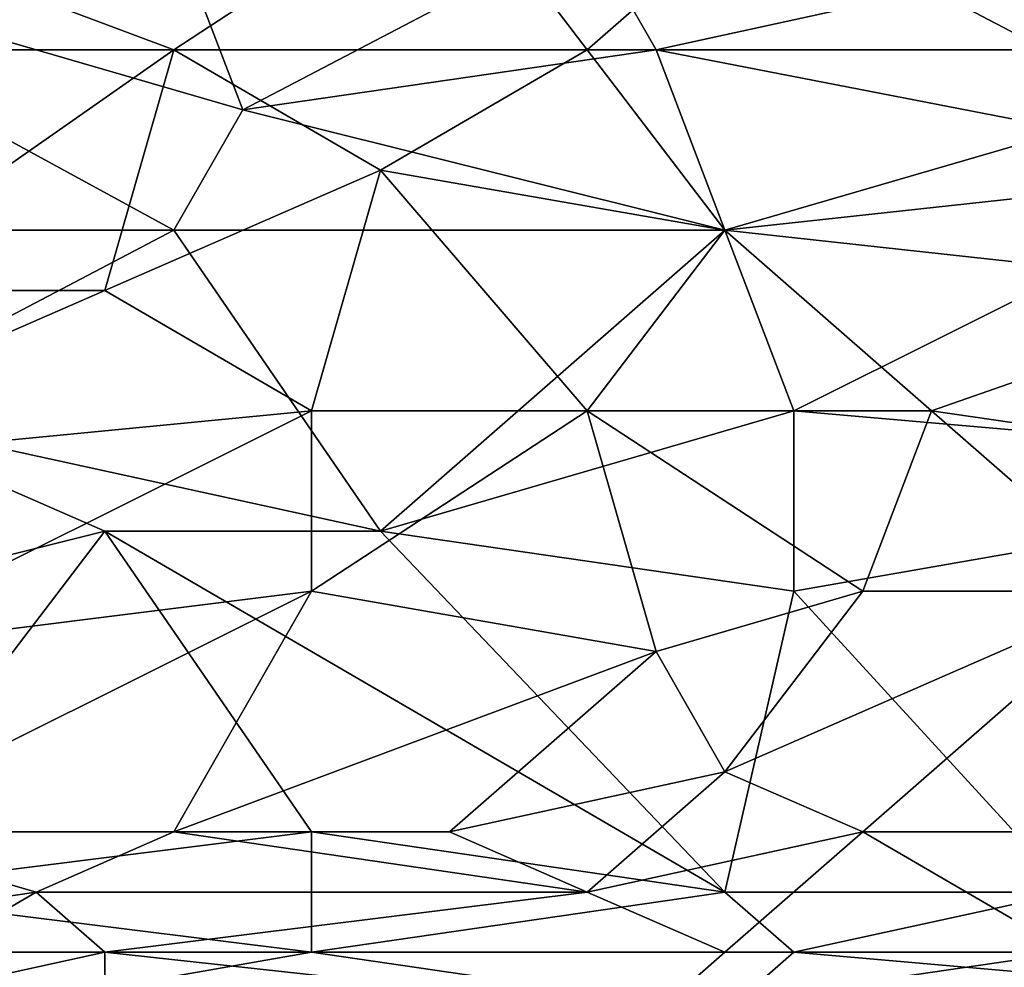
# Model space of a CAD drawing. Extents: x -1.1 to 1.1, y -0.36 to 0.36.
# Tile 212 of 256: x -0.0899 to -0.026, y -0.309 to -0.2474. Entities that reach past the tile are written whole.
import ezdxf

# ---------------------------------------------------------------- set-up
doc = ezdxf.new("R2010")
doc.units = 0

msp = doc.modelspace()

# ---------------------------------------------------------------- linework, layer by layer
for points in [[(-0.003905, -0.249401, 0.395516), (-0.003905, -0.233776, 0.39822), (-0.044144, -0.241588, 0.396835)], [(-0.079912, -0.249401, 0.39515), (-0.062028, -0.237682, 0.397355), (-0.11121, -0.237682, 0.396608)], [(-0.11121, -0.237682, 0.396608), (-0.102268, -0.249401, 0.394792), (-0.079912, -0.249401, 0.39515)], [(-0.053086, -0.249401, 0.395426), (-0.062028, -0.237682, 0.397355), (-0.079912, -0.249401, 0.39515)], [(-0.044144, -0.241588, 0.396835), (-0.062028, -0.237682, 0.397355), (-0.053086, -0.249401, 0.395426)], [(-0.079912, -0.26112, 0.266522), (-0.124623, -0.26112, 0.266498), (-0.115681, -0.241588, 0.266551)], [(-0.115681, -0.241588, 0.266551), (-0.079912, -0.241588, 0.266557), (-0.075441, -0.253307, 0.266586)], [(-0.075441, -0.253307, 0.266586), (-0.079912, -0.26112, 0.266522), (-0.115681, -0.241588, 0.266551)], [(-0.075441, -0.253307, 0.266586), (-0.079912, -0.241588, 0.266557), (-0.053086, -0.241588, 0.266556)], [(-0.053086, -0.241588, 0.266556), (-0.048615, -0.249401, 0.266591), (-0.075441, -0.253307, 0.266586)], [(-0.030731, -0.245495, 0.266581), (-0.048615, -0.249401, 0.266591), (-0.053086, -0.241588, 0.266556)], [(-0.053086, -0.249401, 0.395426), (-0.003905, -0.249401, 0.395516), (-0.044144, -0.241588, 0.396835)], [(-0.030731, -0.245495, 0.266581), (0.005037, -0.241588, 0.266601), (-0.008376, -0.257213, 0.266596)], [(-0.030731, -0.245495, 0.266581), (-0.008376, -0.257213, 0.266596), (-0.048615, -0.249401, 0.266591)], [(-0.079912, -0.249401, 0.39515), (-0.102268, -0.249401, 0.394792), (-0.102268, -0.265026, 0.391919)], [(-0.102268, -0.265026, 0.391919), (-0.084383, -0.265026, 0.392191), (-0.079912, -0.249401, 0.39515)], [(-0.066499, -0.257213, 0.393894), (-0.079912, -0.249401, 0.39515), (-0.084383, -0.265026, 0.392191)], [(-0.079912, -0.249401, 0.39515), (-0.066499, -0.257213, 0.393894), (-0.053086, -0.249401, 0.395426)], [(-0.048615, -0.249401, 0.266591), (-0.044144, -0.26112, 0.266537), (-0.075441, -0.253307, 0.266586)], [(-0.066499, -0.257213, 0.393894), (-0.044144, -0.26112, 0.393319), (-0.053086, -0.249401, 0.395426)], [(-0.003905, -0.249401, 0.395516), (-0.053086, -0.249401, 0.395426), (-0.044144, -0.26112, 0.393319)], [(-0.044144, -0.26112, 0.266537), (-0.048615, -0.249401, 0.266591), (-0.008376, -0.257213, 0.266596)], [(-0.008376, -0.265026, 0.392581), (-0.003905, -0.249401, 0.395516), (-0.044144, -0.26112, 0.393319)], [(-0.044144, -0.26112, 0.266537), (-0.079912, -0.26112, 0.266522), (-0.075441, -0.253307, 0.266586)], [(-0.07097, -0.272838, 0.390765), (-0.066499, -0.257213, 0.393894), (-0.084383, -0.265026, 0.392191)], [(-0.053086, -0.272838, 0.390888), (-0.066499, -0.257213, 0.393894), (-0.07097, -0.272838, 0.390765)], [(-0.044144, -0.26112, 0.393319), (-0.066499, -0.257213, 0.393894), (-0.053086, -0.272838, 0.390888)], [(-0.008376, -0.257213, 0.266596), (-0.039673, -0.272838, 0.266326), (-0.044144, -0.26112, 0.266537)], [(-0.008376, -0.257213, 0.266596), (0.005037, -0.276745, 0.266286), (-0.039673, -0.272838, 0.266326)], [(-0.124623, -0.26112, 0.266498), (-0.079912, -0.26112, 0.266522), (-0.102268, -0.272838, 0.266296)], [(-0.102268, -0.272838, 0.266296), (-0.079912, -0.26112, 0.266522), (-0.066499, -0.280651, 0.266098)], [(-0.044144, -0.26112, 0.266537), (-0.066499, -0.280651, 0.266098), (-0.079912, -0.26112, 0.266522)], [(-0.044144, -0.26112, 0.266537), (-0.039673, -0.272838, 0.266326), (-0.066499, -0.280651, 0.266098)], [(-0.030731, -0.272838, 0.390965), (-0.044144, -0.26112, 0.393319), (-0.053086, -0.272838, 0.390888)], [(-0.044144, -0.26112, 0.393319), (-0.030731, -0.272838, 0.390965), (-0.008376, -0.265026, 0.392581)], [(-0.11121, -0.276745, 0.389529), (-0.07097, -0.272838, 0.390765), (-0.084383, -0.265026, 0.392191)], [(-0.102268, -0.265026, 0.391919), (-0.11121, -0.276745, 0.389529), (-0.084383, -0.265026, 0.392191)], [(-0.003905, -0.276745, 0.390133), (-0.008376, -0.265026, 0.392581), (-0.030731, -0.272838, 0.390965)], [(-0.084383, -0.280651, 0.266094), (-0.115681, -0.288463, 0.265824), (-0.102268, -0.272838, 0.266296)], [(-0.07097, -0.272838, 0.390765), (-0.11121, -0.276745, 0.389529), (-0.102268, -0.288463, 0.387078)], [(-0.084383, -0.280651, 0.266094), (-0.102268, -0.272838, 0.266296), (-0.066499, -0.280651, 0.266098)], [(-0.102268, -0.288463, 0.387078), (-0.07097, -0.284557, 0.388253), (-0.07097, -0.272838, 0.390765)], [(-0.07097, -0.272838, 0.390765), (-0.07097, -0.284557, 0.388253), (-0.053086, -0.272838, 0.390888)], [(-0.048615, -0.288463, 0.387463), (-0.053086, -0.272838, 0.390888), (-0.07097, -0.284557, 0.388253)], [(-0.039673, -0.272838, 0.266326), (-0.039673, -0.284557, 0.266007), (-0.066499, -0.280651, 0.266098)], [(-0.035202, -0.284557, 0.388403), (-0.030731, -0.272838, 0.390965), (-0.053086, -0.272838, 0.390888)], [(-0.053086, -0.272838, 0.390888), (-0.048615, -0.288463, 0.387463), (-0.035202, -0.284557, 0.388403)], [(-0.039673, -0.284557, 0.266007), (-0.039673, -0.272838, 0.266326), (0.005037, -0.276745, 0.266286)], [(-0.030731, -0.272838, 0.390965), (-0.035202, -0.284557, 0.388403), (-0.017318, -0.284557, 0.3884)], [(-0.030731, -0.272838, 0.390965), (-0.017318, -0.284557, 0.3884), (-0.003905, -0.276745, 0.390133)], [(-0.021789, -0.304088, 0.265309), (-0.039673, -0.284557, 0.266007), (0.005037, -0.276745, 0.266286)], [(-0.102268, -0.304088, 0.265261), (-0.115681, -0.288463, 0.265824), (-0.084383, -0.280651, 0.266094)], [(-0.07097, -0.300182, 0.265412), (-0.102268, -0.304088, 0.265261), (-0.084383, -0.280651, 0.266094)], [(-0.066499, -0.280651, 0.266098), (-0.044144, -0.304088, 0.265304), (-0.084383, -0.280651, 0.266094)], [(-0.044144, -0.304088, 0.265304), (-0.07097, -0.300182, 0.265412), (-0.084383, -0.280651, 0.266094)], [(-0.039673, -0.284557, 0.266007), (-0.044144, -0.304088, 0.265304), (-0.066499, -0.280651, 0.266098)], [(-0.07097, -0.284557, 0.388253), (-0.102268, -0.288463, 0.387078), (-0.102268, -0.300182, 0.384224)], [(-0.079912, -0.300182, 0.384407), (-0.07097, -0.284557, 0.388253), (-0.102268, -0.300182, 0.384224)], [(-0.048615, -0.288463, 0.387463), (-0.07097, -0.284557, 0.388253), (-0.079912, -0.300182, 0.384407)], [(-0.035202, -0.284557, 0.388403), (-0.048615, -0.288463, 0.387463), (-0.044144, -0.296276, 0.385568)], [(-0.017318, -0.284557, 0.3884), (-0.035202, -0.284557, 0.388403), (-0.044144, -0.296276, 0.385568)], [(-0.035202, -0.300182, 0.384571), (-0.017318, -0.284557, 0.3884), (-0.044144, -0.296276, 0.385568)], [(-0.021789, -0.304088, 0.265309), (-0.044144, -0.304088, 0.265304), (-0.039673, -0.284557, 0.266007)], [(-0.035202, -0.300182, 0.384571), (-0.017318, -0.300182, 0.384583), (-0.017318, -0.284557, 0.3884)], [(-0.079912, -0.300182, 0.384407), (-0.062028, -0.300182, 0.384499), (-0.048615, -0.288463, 0.387463)], [(-0.062028, -0.300182, 0.384499), (-0.044144, -0.296276, 0.385568), (-0.048615, -0.288463, 0.387463)], [(-0.053086, -0.304088, 0.383392), (-0.044144, -0.296276, 0.385568), (-0.062028, -0.300182, 0.384499)], [(-0.053086, -0.304088, 0.383392), (-0.035202, -0.300182, 0.384571), (-0.044144, -0.296276, 0.385568)], [(-0.115681, -0.307995, 0.381893), (-0.088854, -0.304088, 0.383229), (-0.102268, -0.300182, 0.384224)], [(-0.088854, -0.304088, 0.383229), (-0.079912, -0.300182, 0.384407), (-0.102268, -0.300182, 0.384224)], [(-0.07097, -0.300182, 0.265412), (-0.07097, -0.307995, 0.265198), (-0.102268, -0.304088, 0.265261)], [(-0.088854, -0.304088, 0.383229), (-0.053086, -0.304088, 0.383392), (-0.079912, -0.300182, 0.384407)], [(-0.062028, -0.300182, 0.384499), (-0.079912, -0.300182, 0.384407), (-0.053086, -0.304088, 0.383392)], [(-0.07097, -0.307995, 0.265198), (-0.07097, -0.300182, 0.265412), (-0.044144, -0.304088, 0.265304)], [(-0.044144, -0.307995, 0.382266), (-0.035202, -0.300182, 0.384571), (-0.053086, -0.304088, 0.383392)], [(-0.044144, -0.307995, 0.382266), (-0.021789, -0.307995, 0.382323), (-0.035202, -0.300182, 0.384571)], [(-0.021789, -0.307995, 0.382323), (-0.017318, -0.300182, 0.384583), (-0.035202, -0.300182, 0.384571)], [(-0.115681, -0.307995, 0.381893), (-0.102268, -0.311901, 0.380621), (-0.088854, -0.304088, 0.383229)], [(-0.102268, -0.304088, 0.265261), (-0.07097, -0.307995, 0.265198), (-0.106739, -0.307995, 0.265139)], [(-0.084383, -0.307995, 0.382128), (-0.088854, -0.304088, 0.383229), (-0.102268, -0.311901, 0.380621)], [(-0.084383, -0.307995, 0.382128), (-0.053086, -0.304088, 0.383392), (-0.088854, -0.304088, 0.383229)], [(-0.053086, -0.304088, 0.383392), (-0.084383, -0.307995, 0.382128), (-0.044144, -0.307995, 0.382266)], [(-0.07097, -0.307995, 0.265198), (-0.044144, -0.304088, 0.265304), (-0.039673, -0.307995, 0.265214)], [(-0.044144, -0.304088, 0.265304), (-0.021789, -0.304088, 0.265309), (-0.039673, -0.307995, 0.265214)], [(-0.021789, -0.304088, 0.265309), (-0.017318, -0.307995, 0.265221), (-0.039673, -0.307995, 0.265214)], [(-0.106739, -0.307995, 0.265139), (-0.07097, -0.307995, 0.265198), (-0.093325, -0.311901, 0.265257)], [(-0.084383, -0.311901, 0.380778), (-0.084383, -0.307995, 0.382128), (-0.102268, -0.311901, 0.380621)], [(-0.07097, -0.307995, 0.265198), (-0.044144, -0.311901, 0.265253), (-0.093325, -0.311901, 0.265257)], [(-0.048615, -0.311901, 0.380951), (-0.044144, -0.307995, 0.382266), (-0.084383, -0.307995, 0.382128)], [(-0.048615, -0.311901, 0.380951), (-0.084383, -0.307995, 0.382128), (-0.084383, -0.311901, 0.380778)], [(-0.039673, -0.307995, 0.265214), (-0.044144, -0.311901, 0.265253), (-0.07097, -0.307995, 0.265198)], [(-0.048615, -0.311901, 0.380951), (-0.017318, -0.311901, 0.381037), (-0.021789, -0.307995, 0.382323)], [(-0.021789, -0.307995, 0.382323), (-0.044144, -0.307995, 0.382266), (-0.048615, -0.311901, 0.380951)], [(-0.039673, -0.307995, 0.265214), (0.005037, -0.311901, 0.265321), (-0.044144, -0.311901, 0.265253)], [(0.005037, -0.311901, 0.265321), (-0.039673, -0.307995, 0.265214), (-0.017318, -0.307995, 0.265221)]]:
    msp.add_3dface(points)

doc.saveas('drawing.dxf')
